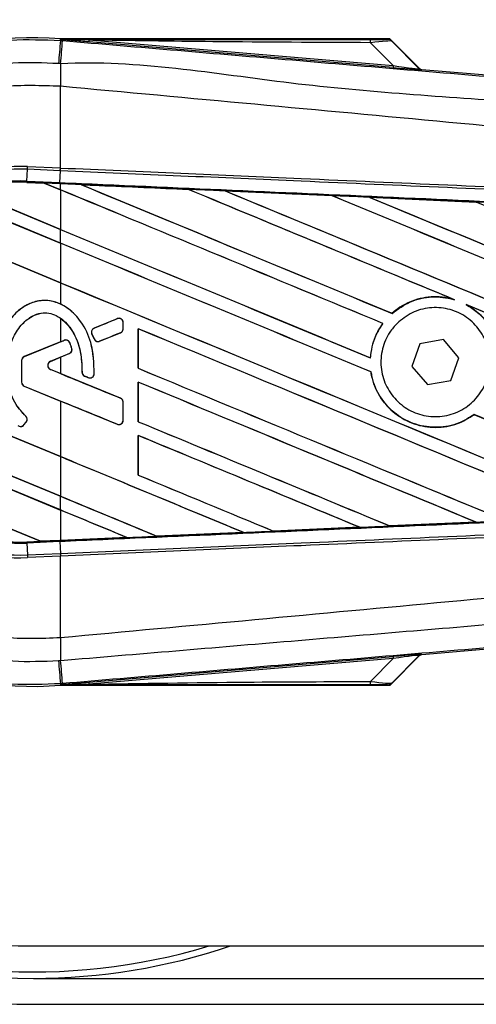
# Model space of a CAD drawing. Header units: millimetres. Extents: x 0 to 420, y 0 to 297.
# Tile 6 of 20: x 65.56 to 70.79, y 207.8 to 219.08. Entities that reach past the tile are written whole.
import ezdxf

# ---------------------------------------------------------------- set-up
doc = ezdxf.new("R2010")
doc.units = ezdxf.units.MM

msp = doc.modelspace()

# ---------------------------------------------------------------- linework, layer by layer
at = {"color": 7, "linetype": 'Continuous', "lineweight": 25}
for p, q in [((66.0269, 218.8413), (66.0283, 218.8586)), ((66.0283, 218.8586), (66.029, 218.8585)), ((66.029, 218.8586), (66.029, 218.8585)), ((66.0362, 218.8515), (66.029, 218.8586)), ((69.7951, 218.8586), (66.029, 218.8586)), ((66.0362, 218.8507), (66.029, 218.8585)), ((66.0362, 218.8507), (66.0362, 218.8515)), ((66.3523, 218.8466), (66.3504, 218.824)), ((66.3523, 218.8466), (69.8388, 218.5526)), ((70.1377, 218.5226), (69.8064, 218.8539)), ((66.0269, 218.8413), (66.051, 218.8393)), ((69.8369, 218.5301), (66.3504, 218.824)), ((69.8388, 218.5526), (69.5776, 218.8155)), ((69.8219, 218.833), (70.1353, 218.5176)), ((69.8388, 218.5526), (69.8369, 218.5301)), ((70.1353, 218.5176), (70.1377, 218.5226)), ((70.1654, 218.5098), (70.1631, 218.5047)), ((70.1654, 218.5098), (78.9779, 217.7667)), ((66.0266, 218.316), (66.0264, 218.3161)), ((66.0266, 217.3807), (66.0266, 218.316)), ((65.6479, 217.3656), (65.6492, 217.3971)), ((65.6492, 217.3971), (66.0266, 217.3807)), ((66.0253, 217.3491), (66.0266, 217.3807)), ((66.0274, 217.3806), (66.0266, 217.3807)), ((65.642, 217.2304), (65.6479, 217.3656)), ((66.0253, 217.3491), (65.6479, 217.3656)), ((66.0202, 217.2139), (66.0261, 217.3491)), ((66.0261, 217.3491), (66.0253, 217.3491)), ((65.6414, 217.2174), (65.6413, 217.2161)), ((65.6413, 217.2161), (65.8413, 217.2074)), ((65.6414, 217.2174), (65.642, 217.2304)), ((65.6414, 217.2174), (65.8396, 217.2088)), ((65.8397, 217.2087), (65.6414, 217.2174)), ((65.6414, 217.2174), (65.6414, 217.2174)), ((65.642, 217.2304), (66.0202, 217.2139)), ((66.0196, 217.2009), (65.8396, 217.2088)), ((66.0266, 217.1313), (65.8396, 217.2088)), ((65.8413, 217.2074), (65.8397, 217.2087)), ((65.8413, 217.2074), (66.0266, 217.1306)), ((66.0266, 217.2006), (66.0196, 217.2009)), ((66.0266, 217.1313), (66.0266, 217.2006)), ((66.2642, 217.1902), (66.2641, 217.1902)), ((66.2642, 217.1902), (66.2695, 217.1887)), ((66.0266, 216.5202), (64.7403, 217.0531)), ((64.7412, 217.052), (66.0266, 216.5195)), ((64.9414, 217.127), (66.0266, 216.6775)), ((66.0266, 216.6782), (64.9443, 217.1266)), ((66.0266, 217.1306), (66.0266, 216.6782)), ((67.4889, 217.1366), (67.489, 217.1366)), ((67.4905, 217.1352), (67.489, 217.1366)), ((67.9141, 217.118), (69.1385, 217.0641)), ((67.9143, 217.1179), (67.9141, 217.118)), ((67.9143, 217.1179), (67.9196, 217.1164)), ((69.1385, 217.0641), (69.1387, 217.064)), ((69.1403, 217.0627), (69.1387, 217.064)), ((69.5657, 217.0453), (70.7886, 216.9912)), ((69.566, 217.0452), (69.5657, 217.0453)), ((69.566, 217.0452), (69.5712, 217.0437)), ((70.7886, 216.9912), (70.7889, 216.9911)), ((70.7904, 216.9898), (70.7889, 216.9911)), ((64.2879, 216.7867), (66.0266, 216.0664)), ((66.0266, 216.0672), (64.2899, 216.7865)), ((66.0266, 216.5202), (66.0266, 216.6775)), ((66.0266, 216.5195), (66.0266, 216.0672)), ((66.0266, 216.0664), (66.0266, 215.8233)), ((70.5229, 215.8785), (70.5396, 215.8723)), ((70.6742, 215.8165), (70.6903, 215.8091)), ((69.8257, 215.7155), (69.8249, 215.7165)), ((66.0266, 215.6612), (66.0266, 215.3901)), ((66.6777, 215.6552), (66.4129, 215.5471)), ((66.6777, 215.6552), (66.6774, 215.6558)), ((66.745, 215.5398), (66.745, 215.61)), ((66.745, 215.61), (66.7456, 215.61)), ((66.7456, 215.5398), (66.7456, 215.61)), ((69.7194, 215.6005), (69.7211, 215.6005)), ((66.3865, 215.4826), (66.3859, 215.4823)), ((66.4115, 215.4226), (66.3859, 215.4823)), ((66.3865, 215.4826), (66.4121, 215.4229)), ((66.4129, 215.5471), (66.4126, 215.5477)), ((66.4754, 215.3969), (66.7146, 215.4946)), ((66.7146, 215.4946), (66.7148, 215.494)), ((66.745, 215.5398), (66.7456, 215.5398)), ((66.9168, 215.5404), (66.9168, 215.0867)), ((66.918, 215.5392), (66.9168, 215.5404)), ((66.918, 215.0868), (66.918, 215.5392)), ((66.0266, 215.3901), (65.612, 215.2208)), ((66.0697, 215.4069), (65.6122, 215.2202)), ((66.0697, 215.4069), (66.0694, 215.4075)), ((66.1333, 215.3803), (66.1339, 215.3806)), ((66.4121, 215.4229), (66.4115, 215.4226)), ((66.4754, 215.3969), (66.4757, 215.3963)), ((70.1443, 215.3674), (70.0519, 215.109)), ((70.4143, 215.4166), (70.1443, 215.3674)), ((70.5919, 215.2074), (70.4143, 215.4166)), ((65.9123, 215.167), (66.1285, 215.2553)), ((66.1285, 215.2553), (66.1287, 215.2547)), ((66.1567, 215.3147), (66.1574, 215.3149)), ((66.0266, 214.076), (63.4905, 215.1265)), ((63.4918, 215.1252), (66.0266, 214.0753)), ((65.5812, 215.175), (65.5812, 214.9274)), ((65.5818, 215.175), (65.5812, 215.175)), ((65.5818, 215.175), (65.5818, 214.9274)), ((65.6122, 215.2202), (65.612, 215.2208)), ((65.9123, 215.167), (65.9126, 215.1664)), ((65.9126, 215.1664), (66.0266, 215.213)), ((66.0266, 215.213), (66.0266, 215.0258)), ((69.5775, 215.2072), (69.5763, 215.2084)), ((70.4996, 214.9489), (70.5919, 215.2074)), ((65.9123, 215.0718), (65.9126, 215.0724)), ((66.7146, 214.7442), (65.9123, 215.0718)), ((66.0266, 215.0258), (65.9126, 215.0724)), ((66.2737, 215.0431), (66.2731, 215.0431)), ((66.4136, 215.0226), (66.4143, 215.0225)), ((66.9168, 215.0867), (66.918, 215.0868)), ((69.583, 215.046), (69.5843, 215.0461)), ((70.0519, 215.109), (70.2295, 214.8997)), ((65.5818, 214.9274), (65.5812, 214.9274)), ((66.3037, 214.9981), (66.3035, 214.9975)), ((66.3037, 214.9981), (66.346, 214.9804)), ((66.346, 214.9804), (66.3458, 214.9798)), ((66.9168, 214.9294), (66.9168, 214.4756)), ((66.918, 214.9282), (66.9168, 214.9294)), ((66.918, 214.4758), (66.918, 214.9282)), ((70.2295, 214.8997), (70.4996, 214.9489)), ((65.6122, 214.8821), (65.612, 214.8815)), ((65.612, 214.8815), (66.0266, 214.7122)), ((65.6122, 214.8821), (66.6777, 214.4471)), ((66.0266, 214.7122), (66.0266, 214.076)), ((66.7146, 214.7442), (66.7148, 214.7448)), ((66.745, 214.4924), (66.745, 214.699)), ((66.745, 214.699), (66.7456, 214.699)), ((66.7456, 214.4924), (66.7456, 214.699)), ((63.5549, 214.646), (66.0266, 213.6222)), ((66.0266, 213.6229), (63.5562, 214.6461)), ((66.0266, 213.4649), (63.61, 214.4659)), ((63.6119, 214.4644), (66.0266, 213.4642)), ((65.6082, 214.4385), (65.6352, 214.4709)), ((65.6087, 214.4381), (65.6357, 214.4705)), ((65.6297, 214.539), (65.6301, 214.5395)), ((65.6352, 214.4709), (65.6357, 214.4705)), ((66.745, 214.4924), (66.7456, 214.4924)), ((66.9168, 214.4756), (66.918, 214.4758)), ((70.7646, 214.5569), (70.7654, 214.5558)), ((65.6082, 214.4385), (65.6087, 214.4381)), ((66.6777, 214.4471), (66.6774, 214.4465)), ((66.9168, 214.3183), (66.9168, 213.8645)), ((66.918, 214.3171), (66.9168, 214.3183)), ((66.918, 213.8647), (66.918, 214.3171)), ((66.0266, 214.0753), (66.0266, 213.6229)), ((63.9371, 213.8766), (65.7981, 213.1058)), ((65.7967, 213.107), (63.9388, 213.8766)), ((66.9168, 213.8645), (66.918, 213.8647)), ((66.0266, 213.4649), (66.0266, 213.6222)), ((66.0266, 213.4642), (66.0266, 213.1171)), ((70.7879, 213.3251), (69.8009, 213.2815)), ((70.7833, 213.3263), (70.7875, 213.3252)), ((70.7875, 213.3252), (70.7879, 213.3251)), ((68.1183, 213.2087), (68.1226, 213.2076)), ((68.4668, 213.2227), (68.4655, 213.224)), ((68.4669, 213.2227), (68.4668, 213.2227)), ((69.4557, 213.2662), (68.4669, 213.2227)), ((69.4512, 213.2674), (69.4555, 213.2663)), ((69.4555, 213.2663), (69.4557, 213.2662)), ((69.8008, 213.2816), (69.7995, 213.2828)), ((69.8009, 213.2815), (69.8008, 213.2816)), ((65.6414, 213.0989), (65.7981, 213.1058)), ((65.6414, 213.0989), (65.642, 213.086)), ((66.0202, 213.1025), (65.642, 213.086)), ((65.7967, 213.107), (66.0266, 213.1171)), ((65.798, 213.1058), (65.7967, 213.107)), ((65.798, 213.1058), (66.0196, 213.1155)), ((66.0196, 213.1154), (65.7981, 213.1058)), ((66.0266, 213.1157), (66.0196, 213.1154)), ((66.0196, 213.1155), (66.0196, 213.1154)), ((66.0202, 213.1025), (66.0261, 212.9673)), ((66.789, 213.1491), (66.0266, 213.1157)), ((66.7846, 213.1502), (66.7889, 213.1491)), ((66.7889, 213.1491), (66.789, 213.1491)), ((67.1325, 213.1642), (67.1312, 213.1654)), ((67.1325, 213.1642), (68.1226, 213.2076)), ((67.1326, 213.1641), (67.1325, 213.1642)), ((68.1228, 213.2076), (67.1326, 213.1641)), ((68.1226, 213.2076), (68.1228, 213.2076)), ((65.642, 213.086), (65.6479, 212.9508)), ((65.6479, 212.9508), (66.0253, 212.9672)), ((65.6479, 212.9508), (65.6492, 212.9192)), ((66.0266, 212.9357), (65.6492, 212.9192)), ((66.0253, 212.9672), (66.0261, 212.9673)), ((66.0253, 212.9672), (66.0266, 212.9357)), ((66.0266, 212.9357), (66.0274, 212.9357)), ((66.0266, 212.0003), (66.0266, 212.9357)), ((78.9779, 212.5497), (70.1654, 211.8066)), ((66.0266, 212.0003), (66.0264, 212.0003)), ((66.3504, 211.4923), (69.8369, 211.7863)), ((69.8388, 211.7638), (66.3523, 211.4698)), ((69.5776, 211.5009), (69.8388, 211.7638)), ((69.8064, 211.4625), (70.1377, 211.7937)), ((70.1353, 211.7988), (69.8219, 211.4833)), ((69.8369, 211.7863), (69.8388, 211.7638)), ((70.1377, 211.7937), (70.1353, 211.7988)), ((70.1631, 211.8117), (70.1654, 211.8066)), ((66.051, 211.4771), (66.0269, 211.4751)), ((66.0269, 211.4751), (66.0283, 211.4578)), ((66.029, 211.4578), (66.0283, 211.4578)), ((66.029, 211.4578), (66.0362, 211.4657)), ((66.0362, 211.4649), (66.029, 211.4578)), ((66.029, 211.4578), (66.029, 211.4578)), ((66.029, 211.4578), (69.7951, 211.4578)), ((66.0362, 211.4649), (66.0362, 211.4657)), ((66.3504, 211.4923), (66.3523, 211.4698)), ((65.7163, 208.4727), (103.601, 208.4727)), ((65.7163, 208.1012), (204.2805, 208.1012)), ((65.7163, 207.8041), (210.0849, 207.8041))]:
    msp.add_line(p, q, dxfattribs=at)
at = {"color": 7, "linetype": 'Continuous', "lineweight": 25, "flags": 128}
for points in [[(66.3523, 218.8466), (66.1753, 218.8493), (66.0362, 218.8515)], [(66.0196, 217.2009), (66.0196, 217.2013), (66.0196, 217.202), (66.0197, 217.2032), (66.0198, 217.2046), (66.0198, 217.2065), (66.0199, 217.2086), (66.02, 217.2111), (66.0202, 217.2139)], [(66.0362, 211.4649), (66.2132, 211.4676), (66.3523, 211.4698)]]:
    msp.add_lwpolyline(points, dxfattribs=at)
at = {"color": 7, "linetype": 'Continuous', "lineweight": 25}
for centre, radius, start, end in [((65.7163, 215.1582), 7.3541, 90, 270), ((65.7163, 215.1582), 7.057, 90, 270), ((65.7163, 215.1582), 6.6855, 90, 270), ((65.7163, 215.1582), 6.9827, 123.81534, 286.77474), ((65.7163, 215.1582), 3.7135, 85.18028, 274.81972), ((69.4192, 218.8216), 0.1586, 357.77119, 11.51783), ((448.3021, 186.4021), 383.6491, 175.149606, 175.189291), ((-62.813, 229.4988), 129.3041, 355.15357, 355.271316), ((108.9231, 218.0545), 42.8974, 179.30553, 179.65067), ((70.1668, 218.5491), 0.0446, 225.00164, 265.17864), ((65.5515, 215.1582), 2.2411, 87.5, 272.5), ((65.5515, 215.1582), 2.2095, 87.5, 272.5), ((65.5515, 215.1582), 2.0742, 87.5, 272.5), ((65.5515, 215.1582), 2.0612, 87.5, 107.21651), ((65.5515, 215.1582), 2.0612, 87.5, 107.2149), ((65.5515, 215.1582), 2.0599, 87.5, 107.14432), ((66.6961, 215.61), 0.0488, 0, 112.20926), ((66.4313, 215.5019), 0.0488, 112.20926, 203.24584), ((66.6961, 215.5398), 0.0488, 292.20927, 0), ((66.0881, 215.3617), 0.0488, 22.3787, 112.20929), ((66.457, 215.4422), 0.0488, 203.24584, 292.20927), ((66.11, 215.3005), 0.0488, 292.20926, 16.93498), ((65.6307, 215.175), 0.0495, 112.20929, 180), ((65.6307, 215.175), 0.0488, 112.20929, 180), ((65.9318, 215.1194), 0.0514, 112.20926, 247.79071), ((65.9318, 215.1194), 0.0508, 112.20926, 247.79071), ((66.3226, 215.0431), 0.0488, 180.035, 247.29049), ((66.3649, 215.0254), 0.0488, 247.29049, 356.67135), ((65.6307, 214.9274), 0.0495, 180, 247.79071), ((65.6307, 214.9274), 0.0488, 180, 247.79071), ((66.6961, 214.699), 0.0488, 0, 67.79071), ((65.5977, 214.5022), 0.0488, 320.16689, 48.97709), ((65.5977, 214.5022), 0.0495, 320.16689, 48.97709), ((66.6961, 214.4924), 0.0488, 247.79071, 0), ((65.5707, 214.4698), 0.0495, 228.8059, 320.16689), ((65.5707, 214.4698), 0.0488, 228.8059, 320.16689), ((65.5515, 215.1582), 2.0612, 266.65309, 272.5), ((108.9231, 212.2619), 42.8974, 180.34933, 180.69448), ((70.1668, 211.7673), 0.0446, 94.82136, 134.99836), ((448.3021, 243.9142), 383.6491, 184.810709, 184.850394), ((-77.8468, 199.5498), 144.3913, 4.738282, 4.843724), ((69.4192, 211.4947), 0.1586, 348.48217, 2.22881), ((65.7163, 215.1582), 7.057, 270, 288.67172)]:
    msp.add_arc(centre, radius, start, end, dxfattribs=at)
for centre, major_axis, ratio, start_param, end_param in [((69.4545, 218.8555), (0.3149, -0.0007), 0.0065928, 5.1035854, 6.2804722), ((69.4545, 218.7812), (0.3679, 0.051), 0.0487304, 0.0458928, 1.2227796), ((69.6359, 218.5505), (0.5272, -0.0458), 0.0060141, 5.1041157, 6.2810026), ((69.6397, 218.5949), (0.4957, -0.0776), 0.0239119, 5.1295592, 6.306446), ((70.1692, 218.5542), (0.0188, 0.0404), 0.9999568, 2.7909675, 3.4922178), ((65.7193, 217.2586), (0.1204, -0.0499), 0.0029846, 0.0092528, 0.0351255), ((66.0266, 218.4924), (127.4403, -52.7915), 0.0080625, 4.7175918, 4.7455439), ((66.0266, 214.974), (127.3667, -5.5626), 0.0174384, 1.5600642, 1.5696511), ((66.0266, 218.4924), (127.366, -52.7608), 0.0080625, 4.7176356, 4.7455551), ((66.0266, 215.9275), (127.4403, -52.7915), 0.0080625, 1.5451428, 1.5741362), ((66.0266, 215.9275), (127.366, -52.7608), 0.0080625, 1.5451387, 1.5741362), ((66.0266, 216.5386), (127.4403, -52.7915), 0.0080625, 1.538717, 1.5626622), ((66.0266, 216.5386), (127.366, -52.7608), 0.0080625, 1.5388271, 1.5626424), ((66.0266, 219.1035), (127.4403, -52.7915), 0.0080625, 4.73054, 4.7977625), ((66.0266, 219.1035), (127.366, -52.7608), 0.0080625, 4.7305916, 4.797783), ((66.0266, 214.974), (127.3667, -5.5626), 0.0174384, 1.5471095, 1.5566952), ((66.0266, 217.1497), (127.4403, -52.7915), 0.0080625, 1.4844685, 1.5497155), ((66.0266, 217.1497), (127.366, -52.7608), 0.0080625, 1.4844738, 1.5496877), ((66.0266, 219.7145), (127.4403, -52.7915), 0.0080625, 4.7435023, 4.8082676), ((66.0266, 219.7145), (127.366, -52.7608), 0.0080625, 4.7435622, 4.8082852), ((66.0266, 214.974), (127.3667, -5.5626), 0.0174384, 1.534147, 1.5437245), ((66.0266, 217.7607), (127.4403, -52.7915), 0.0080625, 1.4920007, 1.5367618), ((66.0266, 217.8813), (127.366, -52.7608), 0.0080625, 4.7157288, 4.7436017), ((66.0266, 217.8813), (127.4403, -52.7915), 0.0080625, 4.7157288, 4.743595), ((66.0266, 215.3165), (127.4403, -52.7915), 0.0080625, 1.5462162, 1.5741362), ((66.0266, 215.3165), (127.366, -52.7608), 0.0080625, 1.54621, 1.5741362), ((66.0266, 217.2702), (127.366, -52.7608), 0.0080625, 4.7157288, 4.7663143), ((66.0266, 217.2702), (127.4403, -52.7915), 0.0080625, 4.7157288, 4.7662988), ((66.0266, 216.5386), (127.4403, -52.7915), 0.0080625, 1.4949342, 1.5376601), ((66.0266, 216.5386), (127.366, -52.7608), 0.0080625, 1.4949375, 1.5375119), ((66.0266, 216.5914), (127.4403, 52.0354), 0.0080793, 4.7121189, 4.7141966), ((66.0266, 214.0117), (127.4403, 52.0354), 0.0080793, 1.5620973, 1.5639738), ((66.0266, 214.7054), (127.4403, -52.7915), 0.0080625, 1.5263102, 1.5671512), ((66.0266, 214.7054), (127.366, -52.7608), 0.0080625, 1.5263198, 1.5671374), ((66.0266, 216.5914), (127.4403, 52.0355), 0.0080793, 4.7090901, 4.7094257), ((66.0266, 214.0117), (127.4403, 52.0354), 0.0080793, 1.5666964, 1.5674975), ((66.0266, 216.2271), (127.4403, -52.0355), 0.0080793, 4.7156879, 4.721088), ((66.0266, 216.6592), (127.4403, -52.7915), 0.0080625, 4.7227138, 4.7558224), ((66.0266, 216.6592), (127.366, -52.7608), 0.0080625, 4.7227276, 4.7558335), ((66.0266, 213.9077), (127.4403, -53.3383), 0.0080502, 1.5716616, 1.5719933), ((66.0266, 214.0943), (127.4403, -52.7915), 0.0080625, 1.5367672, 1.5671512), ((66.0266, 214.0943), (127.366, -52.7608), 0.0080625, 1.5367814, 1.5671374), ((66.0266, 213.5109), (127.4403, -52.0355), 0.0080793, 1.5689888, 1.5740952), ((66.0266, 216.0481), (127.4403, -52.7915), 0.0080625, 4.7227138, 4.7453492), ((66.0266, 216.0481), (127.366, -52.7608), 0.0080625, 4.7227276, 4.7453552), ((66.0266, 215.3165), (127.4403, -52.7915), 0.0080625, 1.5158534, 1.5369497), ((66.0266, 215.3165), (127.366, -52.7608), 0.0080625, 1.5158593, 1.5369218), ((66.0266, 213.4832), (127.4403, -52.7915), 0.0080625, 1.5472259, 1.5671512), ((66.0266, 213.4832), (127.366, -52.7608), 0.0080625, 1.5472453, 1.5671374), ((66.0266, 212.8722), (127.4403, -52.7915), 0.0080625, 1.5576876, 1.5741362), ((66.0266, 212.8722), (127.366, -52.7608), 0.0080625, 1.5577128, 1.5741362), ((66.0266, 215.437), (127.4403, -52.7915), 0.0080625, 4.7227138, 4.7348779), ((66.0266, 215.437), (127.366, -52.7608), 0.0080625, 4.7227276, 4.7348783), ((66.0266, 214.826), (127.366, -52.7608), 0.0080625, 4.7157288, 4.7244015), ((66.0266, 214.826), (127.4403, -52.7915), 0.0080625, 4.7157288, 4.724407), ((66.0266, 212.2611), (127.4403, -52.7915), 0.0080625, 1.5681537, 1.5741362), ((66.0266, 212.2611), (127.366, -52.7608), 0.0080625, 1.5681848, 1.5741362), ((66.0266, 215.3424), (127.3667, 5.5626), 0.0174384, 4.7412538, 4.7489822), ((66.0266, 215.3424), (127.3667, 5.5626), 0.0174384, 4.7203001, 4.7280508), ((66.0266, 215.3424), (127.3667, 5.5626), 0.0174384, 4.7307768, 4.7385182), ((65.8955, 213.0654), (0.0974, -0.0404), 0.0036879, 3.1511368, 3.1770094), ((66.0266, 215.3424), (127.3667, 5.5626), 0.0174384, 4.7116274, 4.7175787), ((69.6359, 211.7659), (0.5272, 0.0458), 0.0060141, 0.0021827, 1.1790696), ((69.6397, 211.7215), (0.4957, 0.0776), 0.0239119, 6.2599246, 7.4368114), ((70.1692, 211.7622), (-0.0188, 0.0404), 0.9999568, 5.9325602, 6.6338104), ((69.4545, 211.4609), (0.3149, 0.0007), 0.0065928, 0.0027131, 1.1795999), ((69.4545, 211.5351), (0.3679, -0.051), 0.0487304, 5.0604057, 6.2372925)]:
    msp.add_ellipse(centre, major_axis=major_axis, ratio=ratio, start_param=start_param, end_param=end_param, dxfattribs=at)
for points, knots in [([(62.0201, 215.1581), (62.03, 215.3629), (62.05, 215.7786), (62.2112, 216.3817), (62.4662, 216.9556), (62.8127, 217.4734), (63.2446, 217.93), (63.7426, 218.304), (64.3014, 218.5922), (64.8771, 218.7731), (65.46, 218.8637), (65.8364, 218.8488), (66.0269, 218.8413)], [0, 0, 0, 0, 0.100465, 0.2038434, 0.3043094, 0.4076889, 0.5081552, 0.611535, 0.7120023, 0.8153833, 0.9066108, 1, 1, 1, 1]), ([(66.0362, 218.8515), (66.6964, 218.8518), (67.8754, 218.8525), (69.0554, 218.8531), (69.5746, 218.8533)], [0, 0, 0, 0, 0.56002694, 1, 1, 1, 1]), ([(66.3504, 218.824), (66.3201, 218.8266), (66.2301, 218.8342), (66.1244, 218.8431), (66.051, 218.8494), (66.0362, 218.8507)], [0, 0, 0, 0, 0.2892673, 0.8568296, 1, 1, 1, 1]), ([(69.5776, 218.8155), (68.9757, 218.818), (67.9006, 218.8225), (66.8254, 218.8392), (66.3523, 218.8466)], [0, 0, 0, 0, 0.5599741, 1, 1, 1, 1]), ([(69.7694, 218.8548), (69.7717, 218.8555), (69.7757, 218.8568), (69.7892, 218.858), (69.7951, 218.8586)], [0, 0, 0, 0, 0.5593923, 1, 1, 1, 1]), ([(69.8219, 218.833), (69.8132, 218.8399), (69.7976, 218.8522), (69.778, 218.854), (69.7694, 218.8548)], [0, 0, 0, 0, 0.56, 1, 1, 1, 1]), ([(69.8064, 218.8539), (69.8054, 218.8548), (69.803, 218.8568), (69.799, 218.8583), (69.7961, 218.8585), (69.7951, 218.8586)], [0, 0, 0, 0, 0.3193957, 0.7481913, 1, 1, 1, 1]), ([(69.8064, 218.8539), (69.8112, 218.8481), (69.8197, 218.8378), (69.8212, 218.8345), (69.8219, 218.833)], [0, 0, 0, 0, 0.560586, 1, 1, 1, 1]), ([(66.051, 218.8393), (66.929, 218.7653), (68.6852, 218.6173), (71.3186, 218.396), (74.749, 218.1083), (77.2951, 217.8956), (78.9663, 217.756)], [0, 0, 0, 0, 0.2036202, 0.4072406, 0.6109477, 1, 1, 1, 1]), ([(66.0045, 218.5765), (65.8298, 218.5834), (65.4805, 218.5971), (64.942, 218.5146), (64.406, 218.3458), (63.8889, 218.0811), (63.4248, 217.7321), (63.0246, 217.3114), (62.7017, 216.8285), (62.4647, 216.2991), (62.3146, 215.7367), (62.2954, 215.351), (62.2858, 215.1582)], [0, 0, 0, 0, 0.0923036, 0.1846071, 0.2865385, 0.3884688, 0.490398, 0.5923288, 0.694247, 0.7961664, 0.8980845, 1, 1, 1, 1]), ([(66.0288, 218.5745), (66.0288, 218.5745), (66.0207, 218.5751), (66.0126, 218.5758), (66.0045, 218.5765)], [0, 0, 0, 0, 0.0003655, 1, 1, 1, 1]), ([(78.9677, 217.4892), (77.2947, 217.626), (74.7448, 217.8344), (71.3089, 218.1445), (68.6683, 218.297), (66.9108, 218.6188), (66.0288, 218.5745), (66.0288, 218.5745)], [0, 0, 0, 0, 0.3887669, 0.5925279, 0.7962893, 0.9999993, 1, 1, 1, 1]), ([(66.0264, 218.3161), (65.8059, 218.3239), (65.3641, 218.3397), (64.7132, 218.1921), (64.1083, 217.9181), (63.5704, 217.5273), (63.1273, 217.0306), (62.7967, 216.4543), (62.5831, 215.821), (62.5572, 215.3789), (62.5442, 215.1582)], [0, 0, 0, 0, 0.1248804, 0.2501396, 0.3746494, 0.4998125, 0.6247642, 0.7495577, 0.8749238, 1, 1, 1, 1]), ([(78.9666, 217.0456), (78.9167, 217.0536), (78.6087, 217.1031), (77.2573, 217.2406), (74.4807, 217.5273), (70.4748, 217.9046), (67.51, 218.1788), (66.0266, 218.316)], [0, 0, 0, 0, 0.0117013, 0.0722088, 0.3141935, 0.6568871, 1, 1, 1, 1]), ([(66.0274, 217.3806), (66.9466, 217.3405), (68.4253, 217.2761), (70.4627, 217.1872), (71.7207, 217.1324), (72.9786, 217.0775), (74.2365, 217.0227), (75.9118, 216.9496), (77.4871, 216.8809), (78.5029, 216.8366), (78.9619, 216.8166)], [0, 0, 0, 0, 0.2128192, 0.3423754, 0.4719316, 0.50432, 0.6339994, 0.7636564, 0.8932125, 1, 1, 1, 1]), ([(78.9592, 216.785), (78.5003, 216.805), (77.4846, 216.8493), (75.9094, 216.918), (74.2342, 216.9911), (72.9765, 217.046), (71.7187, 217.1008), (70.4609, 217.1557), (68.4237, 217.2445), (66.9451, 217.309), (66.0261, 217.3491)], [0, 0, 0, 0, 0.1067875, 0.2363437, 0.3660007, 0.4956801, 0.5280685, 0.6576247, 0.7871808, 1, 1, 1, 1]), ([(66.0202, 217.2139), (66.1846, 217.2067), (67.0066, 217.1708), (68.4862, 217.1059), (70.4584, 217.0189), (72.4294, 216.9313), (74.0706, 216.858), (75.7105, 216.7843), (77.2296, 216.7158), (78.4191, 216.6618), (78.9542, 216.6376)], [0, 0, 0, 0, 0.0380636, 0.1903223, 0.342581, 0.4948397, 0.6470984, 0.723226, 0.8754847, 1, 1, 1, 1]), ([(66.2641, 217.1902), (66.2419, 217.1912), (66.1627, 217.1947), (66.0836, 217.1981), (66.0266, 217.2006)], [0, 0, 0, 0, 0.2806447, 1, 1, 1, 1]), ([(66.2641, 217.1902), (66.3333, 217.1872), (66.7416, 217.1694), (67.1499, 217.1515), (67.4889, 217.1366)], [0, 0, 0, 0, 0.1696977, 1, 1, 1, 1]), ([(67.489, 217.1366), (67.1635, 217.1508), (66.7553, 217.1687), (66.347, 217.1866), (66.2642, 217.1902)], [0, 0, 0, 0, 0.7971164, 1, 1, 1, 1]), ([(67.9141, 217.118), (67.8919, 217.1189), (67.7808, 217.1238), (67.6391, 217.13), (67.5195, 217.1353), (67.4889, 217.1366)], [0, 0, 0, 0, 0.1567286, 0.7836435, 1, 1, 1, 1]), ([(69.1387, 217.064), (68.9208, 217.0736), (68.5127, 217.0916), (68.1045, 217.1096), (67.9143, 217.1179)], [0, 0, 0, 0, 0.5339744, 1, 1, 1, 1]), ([(69.5657, 217.0453), (69.5435, 217.0463), (69.4324, 217.0512), (69.29, 217.0574), (69.1698, 217.0627), (69.1385, 217.0641)], [0, 0, 0, 0, 0.1560477, 0.7802389, 1, 1, 1, 1]), ([(70.7889, 216.9911), (70.6781, 216.996), (70.2705, 217.014), (69.8629, 217.0321), (69.566, 217.0452)], [0, 0, 0, 0, 0.2718129, 1, 1, 1, 1]), ([(71.2187, 216.9722), (71.1965, 216.9732), (71.0854, 216.9781), (70.942, 216.9844), (70.8208, 216.9898), (70.7886, 216.9912)], [0, 0, 0, 0, 0.1549567, 0.7747838, 1, 1, 1, 1]), ([(66.0266, 215.8233), (65.9797, 215.8403), (65.8877, 215.8735), (65.7407, 215.857), (65.6034, 215.7979), (65.4619, 215.6787), (65.3319, 215.4713), (65.2779, 215.2527), (65.2742, 215.1141), (65.2733, 215.0809)], [0, 0, 0, 0, 0.1181192, 0.2313231, 0.3438681, 0.4724961, 0.6678894, 0.9204553, 1, 1, 1, 1]), ([(66.4136, 215.0226), (66.4095, 215.1444), (66.4024, 215.3541), (66.2814, 215.6109), (66.1357, 215.7662), (65.9858, 215.8489), (65.8408, 215.8711), (65.7014, 215.8445), (65.5551, 215.7661), (65.4096, 215.6115), (65.2957, 215.3717), (65.2815, 215.1809), (65.274, 215.0809)], [0, 0, 0, 0, 0.1653636, 0.2847889, 0.379918, 0.4532243, 0.5152242, 0.5771012, 0.6445431, 0.7395039, 0.8633961, 1, 1, 1, 1]), ([(66.4143, 215.0225), (66.4102, 215.1445), (66.4032, 215.3545), (66.2817, 215.6103), (66.1496, 215.7554), (66.0576, 215.8062), (66.0266, 215.8233)], [0, 0, 0, 0, 0.3858589, 0.6649336, 0.8871478, 1, 1, 1, 1]), ([(70.5229, 215.8785), (70.4813, 215.8878), (70.3578, 215.9155), (70.1438, 215.8979), (69.9495, 215.8176), (69.8547, 215.7406), (69.8249, 215.7165)], [0, 0, 0, 0, 0.1712904, 0.5087548, 0.8462025, 1, 1, 1, 1]), ([(69.8257, 215.7155), (69.8936, 215.765), (70.0297, 215.8642), (70.2815, 215.917), (70.4537, 215.8981), (70.5366, 215.8732), (70.5396, 215.8723)], [0, 0, 0, 0, 0.3283471, 0.658119, 0.9880092, 1, 1, 1, 1]), ([(70.6742, 215.8165), (70.7177, 215.7897), (70.8327, 215.7189), (70.975, 215.5469), (71.052, 215.355), (71.064, 215.2366), (71.0676, 215.2015)], [0, 0, 0, 0, 0.2012869, 0.5312186, 0.8609815, 1, 1, 1, 1]), ([(71.0689, 215.2017), (71.0676, 215.2173), (71.0599, 215.3164), (71.005, 215.4946), (70.8684, 215.6896), (70.7445, 215.7728), (70.6903, 215.8091)], [0, 0, 0, 0, 0.0633447, 0.4007335, 0.7381907, 1, 1, 1, 1]), ([(65.6297, 214.539), (65.5901, 214.5816), (65.4959, 214.6831), (65.4155, 214.9159), (65.4055, 215.185), (65.4689, 215.4287), (65.5765, 215.5925), (65.6911, 215.6835), (65.7983, 215.7231), (65.8948, 215.7237), (65.9848, 215.6919), (66.0939, 215.6167), (66.195, 215.4759), (66.2663, 215.2713), (66.2711, 215.1232), (66.2737, 215.0431)], [0, 0, 0, 0, 0.0744353, 0.177241, 0.3086024, 0.4174643, 0.4963546, 0.5570675, 0.6030224, 0.6410452, 0.6789529, 0.7243011, 0.8099663, 0.8972232, 1, 1, 1, 1]), ([(65.6301, 214.5395), (65.5906, 214.5821), (65.4965, 214.6835), (65.4161, 214.9161), (65.4061, 215.1849), (65.4695, 215.4284), (65.577, 215.5921), (65.6914, 215.6829), (65.7984, 215.7225), (65.8945, 215.7229), (65.9694, 215.6971), (66.0105, 215.6714), (66.0266, 215.6612)], [0, 0, 0, 0, 0.1057973, 0.2519537, 0.4387447, 0.5935245, 0.7056507, 0.7919163, 0.8571803, 0.9111569, 0.9649703, 1, 1, 1, 1]), ([(69.8825, 215.6017), (69.9373, 215.6461), (70.0467, 215.7351), (70.2552, 215.79), (70.4676, 215.7773), (70.6645, 215.6938), (70.8224, 215.55), (70.9239, 215.3621), (70.9574, 215.1512), (70.9193, 214.9412), (70.8139, 214.7557), (70.653, 214.6154), (70.4547, 214.5363), (70.2412, 214.5273), (70.0369, 214.5895), (69.8646, 214.7158), (69.744, 214.892), (69.6883, 215.0984), (69.7047, 215.3107), (69.7777, 215.484), (69.8534, 215.569), (69.8825, 215.6017)], [0, 0, 0, 0, 0.0537008, 0.107401, 0.161118, 0.214849, 0.268575, 0.3222758, 0.3759418, 0.429583, 0.4832243, 0.5368906, 0.5905915, 0.6443177, 0.6980486, 0.7517655, 0.8054595, 0.8591318, 0.9127903, 0.9664454, 1, 1, 1, 1]), ([(66.0266, 215.6612), (66.0582, 215.633), (66.1438, 215.5565), (66.2468, 215.3664), (66.2716, 215.1775), (66.2729, 215.0625), (66.2731, 215.0431)], [0, 0, 0, 0, 0.1837852, 0.4983769, 0.9154383, 1, 1, 1, 1]), ([(66.7456, 215.61), (66.7451, 215.6155), (66.744, 215.6266), (66.7355, 215.6415), (66.7229, 215.6527), (66.7073, 215.6591), (66.6913, 215.6602), (66.6817, 215.6572), (66.6774, 215.6558)], [0, 0, 0, 0, 0.1719146, 0.3441327, 0.5163521, 0.6885744, 0.8607991, 1, 1, 1, 1]), ([(69.7194, 215.6005), (69.6943, 215.5619), (69.6234, 215.4531), (69.5849, 215.3134), (69.5771, 215.2192), (69.5763, 215.2084)], [0, 0, 0, 0, 0.3272237, 0.9225469, 1, 1, 1, 1]), ([(69.5775, 215.2072), (69.5902, 215.2906), (69.6119, 215.432), (69.6893, 215.5515), (69.7211, 215.6005)], [0, 0, 0, 0, 0.5894269, 1, 1, 1, 1]), ([(66.4126, 215.5477), (66.4078, 215.5451), (66.398, 215.54), (66.3874, 215.5266), (66.3817, 215.5108), (66.3814, 215.4952), (66.3845, 215.4862), (66.3859, 215.4823)], [0, 0, 0, 0, 0.2084961, 0.420751, 0.6330051, 0.8452581, 1, 1, 1, 1]), ([(66.7148, 215.494), (66.7197, 215.4965), (66.7295, 215.5017), (66.74, 215.515), (66.745, 215.5284), (66.7455, 215.5369), (66.7456, 215.5398)], [0, 0, 0, 0, 0.2798496, 0.5648212, 0.8497894, 1, 1, 1, 1]), ([(66.1339, 215.3806), (66.1313, 215.3854), (66.1261, 215.3952), (66.1127, 215.4057), (66.0969, 215.4114), (66.0817, 215.4116), (66.0729, 215.4087), (66.0694, 215.4075)], [0, 0, 0, 0, 0.2112772, 0.4263684, 0.6414599, 0.8565516, 1, 1, 1, 1]), ([(66.1567, 215.3147), (66.155, 215.3203), (66.1515, 215.3315), (66.1439, 215.3535), (66.1375, 215.3696), (66.1333, 215.3803)], [0, 0, 0, 0, 0.25229737, 0.50459435, 1, 1, 1, 1]), ([(66.1574, 215.3149), (66.1556, 215.3205), (66.1521, 215.3317), (66.1445, 215.3537), (66.1381, 215.3699), (66.1339, 215.3806)], [0, 0, 0, 0, 0.2520744, 0.5041484, 1, 1, 1, 1]), ([(66.4115, 215.4226), (66.4141, 215.4178), (66.4195, 215.4081), (66.433, 215.3978), (66.4489, 215.3924), (66.4639, 215.3923), (66.4724, 215.3952), (66.4757, 215.3963)], [0, 0, 0, 0, 0.2131585, 0.4303443, 0.6475311, 0.8647193, 1, 1, 1, 1]), ([(66.1287, 215.2547), (66.1336, 215.2572), (66.1434, 215.2624), (66.1539, 215.2757), (66.1596, 215.2916), (66.1599, 215.3052), (66.1579, 215.3128), (66.1574, 215.3149)], [0, 0, 0, 0, 0.2240403, 0.4520934, 0.6801462, 0.9081986, 1, 1, 1, 1]), ([(66.0269, 211.4751), (65.8409, 211.4676), (65.4645, 211.4523), (64.8872, 211.541), (64.3071, 211.7219), (63.7527, 212.0061), (63.2492, 212.3823), (62.8201, 212.8337), (62.4691, 213.3555), (62.2151, 213.9234), (62.0511, 214.5317), (62.0306, 214.9473), (62.0201, 215.1581)], [0, 0, 0, 0, 0.0912304, 0.1846225, 0.285093, 0.3884772, 0.4889466, 0.5923296, 0.6927987, 0.7961814, 0.8966347, 1, 1, 1, 1]), ([(62.2858, 215.1582), (62.2954, 214.9653), (62.3146, 214.5797), (62.4647, 214.0173), (62.7017, 213.4879), (63.0246, 213.0049), (63.4248, 212.5843), (63.8889, 212.2353), (64.406, 211.9706), (64.942, 211.8018), (65.4805, 211.7193), (65.8298, 211.733), (66.0045, 211.7399)], [0, 0, 0, 0, 0.1019155, 0.2038336, 0.305753, 0.4076712, 0.509602, 0.6115312, 0.7134615, 0.8153929, 0.9076964, 1, 1, 1, 1]), ([(66.0264, 212.0003), (65.8059, 211.9924), (65.3641, 211.9767), (64.7132, 212.1243), (64.1083, 212.3983), (63.5704, 212.7891), (63.1273, 213.2858), (62.7967, 213.862), (62.5831, 214.4954), (62.5572, 214.9374), (62.5442, 215.1582)], [0, 0, 0, 0, 0.1248804, 0.2501396, 0.3746494, 0.4998125, 0.6247642, 0.7495577, 0.8749238, 1, 1, 1, 1]), ([(66.2731, 215.0431), (66.2736, 215.0375), (66.2747, 215.0264), (66.2833, 215.0116), (66.2936, 215.0022), (66.3011, 214.9986), (66.3035, 214.9975)], [0, 0, 0, 0, 0.2867523, 0.5740178, 0.8612836, 1, 1, 1, 1]), ([(66.3458, 214.9798), (66.351, 214.9781), (66.3616, 214.9749), (66.3785, 214.9769), (66.3938, 214.984), (66.4058, 214.996), (66.4126, 215.0095), (66.4138, 215.0188), (66.4143, 215.0225)], [0, 0, 0, 0, 0.1734899, 0.3501499, 0.52681, 0.7034698, 0.8801287, 1, 1, 1, 1]), ([(69.583, 215.046), (69.5863, 215.0274), (69.6041, 214.9264), (69.6785, 214.751), (69.849, 214.5609), (70.0736, 214.4377), (70.3253, 214.3969), (70.5688, 214.4357), (70.7031, 214.5177), (70.7654, 214.5558)], [0, 0, 0, 0, 0.03700296, 0.20103477, 0.36509185, 0.52920973, 0.69341028, 0.85768727, 1, 1, 1, 1]), ([(70.7646, 214.5569), (70.7087, 214.5221), (70.5814, 214.4429), (70.3466, 214.3985), (70.0942, 214.4323), (69.8663, 214.5492), (69.691, 214.7343), (69.6088, 214.9137), (69.589, 215.021), (69.5843, 215.0461)], [0, 0, 0, 0, 0.1286936, 0.2929509, 0.4572451, 0.621517, 0.7857166, 0.9498324, 1, 1, 1, 1]), ([(66.7456, 214.699), (66.7451, 214.7046), (66.744, 214.7157), (66.7355, 214.7305), (66.725, 214.7401), (66.7174, 214.7436), (66.7148, 214.7448)], [0, 0, 0, 0, 0.2844746, 0.5694513, 0.8544304, 1, 1, 1, 1]), ([(66.6774, 214.4465), (66.6827, 214.4449), (66.6933, 214.4418), (66.7101, 214.4439), (66.7254, 214.4512), (66.7373, 214.4633), (66.7444, 214.4776), (66.7453, 214.4878), (66.7456, 214.4924)], [0, 0, 0, 0, 0.1692483, 0.3414713, 0.5136948, 0.6859172, 0.858137, 1, 1, 1, 1]), ([(78.7912, 213.6714), (78.3104, 213.6496), (77.1752, 213.5981), (75.7105, 213.532), (74.0706, 213.4584), (72.4294, 213.3851), (70.4584, 213.2975), (68.4862, 213.2105), (67.0066, 213.1456), (66.1846, 213.1097), (66.0202, 213.1025)], [0, 0, 0, 0, 0.1133009, 0.26751, 0.3446127, 0.4988218, 0.6530308, 0.8072398, 0.9614489, 1, 1, 1, 1]), ([(66.0261, 212.9673), (66.9451, 213.0074), (68.4237, 213.0718), (70.4609, 213.1607), (71.7187, 213.2156), (72.9765, 213.2704), (74.2342, 213.3253), (75.9094, 213.3983), (77.4846, 213.467), (78.5003, 213.5113), (78.9592, 213.5314)], [0, 0, 0, 0, 0.21281924, 0.34237537, 0.47193151, 0.50431989, 0.6339993, 0.76365629, 0.89321246, 1, 1, 1, 1]), ([(78.9619, 213.4998), (78.5029, 213.4797), (77.4871, 213.4355), (75.9118, 213.3668), (74.2365, 213.2937), (72.9786, 213.2389), (71.7207, 213.184), (70.4627, 213.1291), (68.4253, 213.0403), (66.9466, 212.9758), (66.0274, 212.9357)], [0, 0, 0, 0, 0.1067875, 0.2363437, 0.3660006, 0.49568, 0.5280684, 0.6576246, 0.7871807, 1, 1, 1, 1]), ([(69.8008, 213.2816), (70.0194, 213.2912), (70.3483, 213.3058), (70.6772, 213.3203), (70.7875, 213.3252)], [0, 0, 0, 0, 0.6645692, 1, 1, 1, 1]), ([(70.7879, 213.3251), (70.8101, 213.3261), (70.9257, 213.3312), (71.0414, 213.3363), (71.1348, 213.3405)], [0, 0, 0, 0, 0.1920833, 1, 1, 1, 1]), ([(78.9666, 213.2708), (78.9167, 213.2628), (78.6087, 213.2133), (77.2573, 213.0757), (74.4807, 212.789), (70.4748, 212.4117), (67.51, 212.1375), (66.0266, 212.0003)], [0, 0, 0, 0, 0.0117013, 0.0722088, 0.3141935, 0.6568871, 1, 1, 1, 1]), ([(68.1228, 213.2076), (68.145, 213.2085), (68.2597, 213.2136), (68.3744, 213.2186), (68.4669, 213.2227)], [0, 0, 0, 0, 0.1936854, 1, 1, 1, 1]), ([(68.4668, 213.2227), (68.4728, 213.223), (68.8024, 213.2375), (69.132, 213.252), (69.4555, 213.2663)], [0, 0, 0, 0, 0.01836392, 1, 1, 1, 1]), ([(69.4557, 213.2662), (69.4779, 213.2672), (69.593, 213.2723), (69.7081, 213.2774), (69.8009, 213.2815)], [0, 0, 0, 0, 0.1930537, 1, 1, 1, 1]), ([(66.0196, 213.1155), (66.184, 213.1227), (66.4404, 213.1339), (66.6968, 213.1451), (66.7889, 213.1491)], [0, 0, 0, 0, 0.64092256, 1, 1, 1, 1]), ([(66.0196, 213.1154), (66.0196, 213.1152), (66.0196, 213.1147), (66.0197, 213.1122), (66.0199, 213.1082), (66.0201, 213.1044), (66.0202, 213.1025)], [0, 0, 0, 0, 0.2238785, 0.4825856, 0.7412928, 1, 1, 1, 1]), ([(66.789, 213.1491), (66.8113, 213.15), (66.9258, 213.1551), (67.0403, 213.1601), (67.1326, 213.1641)], [0, 0, 0, 0, 0.1939728, 1, 1, 1, 1]), ([(66.0288, 211.7419), (66.0288, 211.7419), (66.9089, 211.8157), (68.6692, 211.9646), (71.3087, 212.1862), (74.7449, 212.4745), (77.2947, 212.6874), (78.9677, 212.8271)], [0, 0, 0, 0, 0.0000007, 0.2037107, 0.4074721, 0.6112331, 1, 1, 1, 1]), ([(78.9663, 212.5603), (77.2951, 212.4208), (74.7493, 212.2081), (71.319, 211.9204), (68.6856, 211.6991), (66.9291, 211.5511), (66.051, 211.4771)], [0, 0, 0, 0, 0.3890527, 0.5926729, 0.7963808, 1, 1, 1, 1]), ([(66.0045, 211.7399), (66.0126, 211.7411), (66.0207, 211.7423), (66.0288, 211.7419), (66.0288, 211.7419)], [0, 0, 0, 0, 0.9996347, 1, 1, 1, 1]), ([(66.0362, 211.4657), (66.0382, 211.4658), (66.0434, 211.4663), (66.0534, 211.4672), (66.0684, 211.4684), (66.0909, 211.4704), (66.1244, 211.4732), (66.1743, 211.4774), (66.2514, 211.484), (66.3127, 211.4891), (66.3504, 211.4923)], [0, 0, 0, 0, 0.0199034, 0.0510155, 0.0969562, 0.1650388, 0.266176, 0.4166536, 0.6407761, 1, 1, 1, 1]), ([(69.5746, 211.4631), (68.9138, 211.4634), (67.7339, 211.4639), (66.5549, 211.4646), (66.0362, 211.4649)], [0, 0, 0, 0, 0.5599728, 1, 1, 1, 1]), ([(66.3523, 211.4698), (66.9545, 211.4791), (68.0297, 211.4958), (69.1047, 211.4993), (69.5776, 211.5009)], [0, 0, 0, 0, 0.5600252, 1, 1, 1, 1]), ([(69.7694, 211.4616), (69.7804, 211.4629), (69.8001, 211.4652), (69.8152, 211.4778), (69.8219, 211.4833)], [0, 0, 0, 0, 0.56, 1, 1, 1, 1]), ([(69.7951, 211.4578), (69.7876, 211.4585), (69.7743, 211.4598), (69.7709, 211.461), (69.7694, 211.4616)], [0, 0, 0, 0, 0.56058603, 1, 1, 1, 1]), ([(69.7951, 211.4578), (69.7964, 211.4579), (69.7995, 211.4581), (69.8035, 211.4599), (69.8056, 211.4618), (69.8064, 211.4625)], [0, 0, 0, 0, 0.31939567, 0.74819126, 1, 1, 1, 1]), ([(69.8219, 211.4833), (69.8208, 211.4812), (69.8188, 211.4774), (69.8102, 211.4671), (69.8064, 211.4625)], [0, 0, 0, 0, 0.5593923, 1, 1, 1, 1])]:
    msp.add_open_spline(points, degree=3, knots=knots, dxfattribs=at)
for points in [[(66.0261, 217.3491), (66.0262, 217.3513), (66.0264, 217.3556), (66.0267, 217.3635), (66.0271, 217.3719), (66.0273, 217.3777), (66.0274, 217.3806)], [(66.0261, 212.9673), (66.0262, 212.9651), (66.0264, 212.9607), (66.0267, 212.9529), (66.0271, 212.9445), (66.0273, 212.9387), (66.0274, 212.9357)]]:
    msp.add_open_spline(points, degree=3, dxfattribs=at)

doc.saveas('drawing.dxf')
